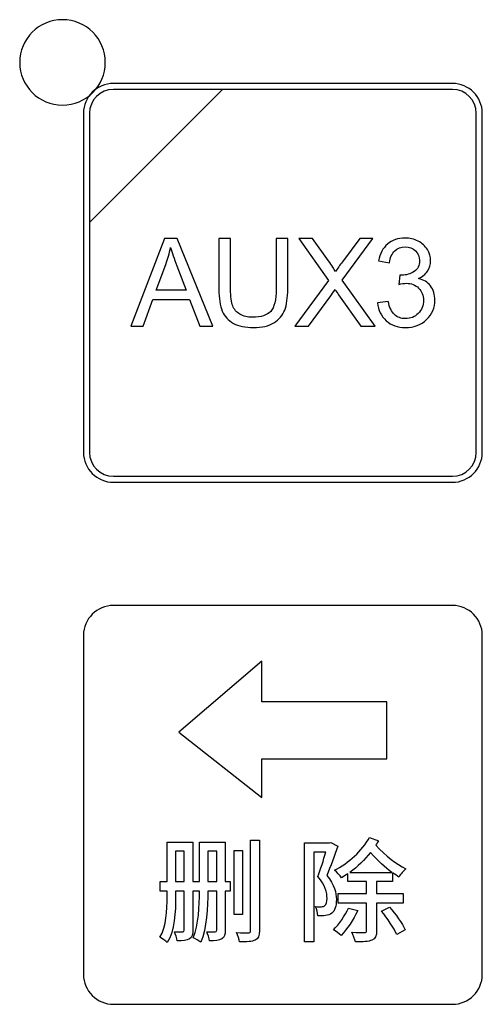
# Model space of a CAD drawing. Header units: millimetres. Extents: x 7180 to 8943, y -2677 to -1782.
# Tile 67 of 101: x 7403 to 7420, y -2174 to -2137. Entities that reach past the tile are written whole.
import ezdxf

# ---------------------------------------------------------------- set-up
doc = ezdxf.new("R2010")
doc.units = ezdxf.units.MM
doc.header["$LTSCALE"] = 3

msp = doc.modelspace()

# ---------------------------------------------------------------- linework, layer by layer
at = {"linetype": 'Continuous', "lineweight": 30}
for points, knots in [([(7404.52, -2137.327), (7405.406, -2137.327), (7406.124, -2138.043), (7406.124, -2138.927), (7406.124, -2138.927), (7406.124, -2139.81), (7405.406, -2140.527), (7404.52, -2140.527), (7404.52, -2140.527), (7403.635, -2140.527), (7402.916, -2139.81), (7402.916, -2138.927), (7402.916, -2138.927), (7402.916, -2138.043), (7403.635, -2137.327), (7404.52, -2137.327)], [0, 0, 0, 0, 0.2, 0.2, 0.2, 0.2, 0.4, 0.4, 0.4, 0.4, 0.6, 0.6, 0.6, 0.6, 1, 1, 1, 1]), ([(7406.426, -2139.713), (7406.426, -2139.713), (7419.124, -2139.713), (7419.124, -2139.713), (7419.124, -2139.713), (7419.74, -2139.713), (7420.245, -2140.217), (7420.245, -2140.833), (7420.245, -2140.833), (7420.245, -2140.833), (7420.245, -2153.531), (7420.245, -2153.531), (7420.245, -2153.531), (7420.245, -2154.147), (7419.74, -2154.651), (7419.124, -2154.651), (7419.124, -2154.651), (7419.124, -2154.651), (7406.426, -2154.651), (7406.426, -2154.651), (7406.426, -2154.651), (7405.81, -2154.651), (7405.306, -2154.147), (7405.306, -2153.531), (7405.306, -2153.531), (7405.306, -2153.531), (7405.306, -2140.833), (7405.306, -2140.833), (7405.306, -2140.833), (7405.306, -2140.217), (7405.81, -2139.713), (7406.426, -2139.713)], [0, 0, 0, 0, 0.111111, 0.111111, 0.111111, 0.111111, 0.222222, 0.222222, 0.222222, 0.222222, 0.333333, 0.333333, 0.333333, 0.333333, 0.444444, 0.444444, 0.444444, 0.444444, 0.555556, 0.555556, 0.555556, 0.555556, 0.666667, 0.666667, 0.666667, 0.666667, 0.777778, 0.777778, 0.777778, 0.777778, 1, 1, 1, 1]), ([(7406.426, -2139.937), (7406.426, -2139.937), (7410.514, -2139.937), (7410.514, -2139.937), (7410.514, -2139.937), (7410.514, -2139.937), (7405.53, -2144.92), (7405.53, -2144.92), (7405.53, -2144.92), (7405.53, -2144.92), (7405.53, -2140.833), (7405.53, -2140.833), (7405.53, -2140.833), (7405.53, -2140.34), (7405.933, -2139.937), (7406.426, -2139.937)], [0, 0, 0, 0, 0.2, 0.2, 0.2, 0.2, 0.4, 0.4, 0.4, 0.4, 0.6, 0.6, 0.6, 0.6, 1, 1, 1, 1]), ([(7410.514, -2139.937), (7410.514, -2139.937), (7410.527, -2139.937), (7410.527, -2139.937), (7410.527, -2139.937), (7410.527, -2139.937), (7419.124, -2139.937), (7419.124, -2139.937), (7419.124, -2139.937), (7419.617, -2139.937), (7420.02, -2140.34), (7420.02, -2140.833), (7420.02, -2140.833), (7420.02, -2140.833), (7420.02, -2153.531), (7420.02, -2153.531), (7420.02, -2153.531), (7420.02, -2154.024), (7419.617, -2154.427), (7419.124, -2154.427), (7419.124, -2154.427), (7419.124, -2154.427), (7406.426, -2154.427), (7406.426, -2154.427), (7406.426, -2154.427), (7405.933, -2154.427), (7405.53, -2154.024), (7405.53, -2153.531), (7405.53, -2153.531), (7405.53, -2153.531), (7405.53, -2145.016), (7405.53, -2145.016), (7405.53, -2145.016), (7405.53, -2145.016), (7405.53, -2144.92), (7405.53, -2144.92), (7405.53, -2144.92), (7405.53, -2144.92), (7410.514, -2139.937), (7410.514, -2139.937)], [0, 0, 0, 0, 0.090909, 0.090909, 0.090909, 0.090909, 0.181818, 0.181818, 0.181818, 0.181818, 0.272727, 0.272727, 0.272727, 0.272727, 0.363636, 0.363636, 0.363636, 0.363636, 0.454545, 0.454545, 0.454545, 0.454545, 0.545455, 0.545455, 0.545455, 0.545455, 0.636364, 0.636364, 0.636364, 0.636364, 0.727273, 0.727273, 0.727273, 0.727273, 0.818182, 0.818182, 0.818182, 0.818182, 1, 1, 1, 1]), ([(7407.082, -2148.803), (7407.082, -2148.803), (7408.342, -2145.519), (7408.342, -2145.519), (7408.342, -2145.519), (7408.342, -2145.519), (7408.82, -2145.519), (7408.82, -2145.519), (7408.82, -2145.519), (7408.82, -2145.519), (7410.157, -2148.803), (7410.157, -2148.803), (7410.157, -2148.803), (7410.157, -2148.803), (7409.662, -2148.803), (7409.662, -2148.803), (7409.662, -2148.803), (7409.662, -2148.803), (7409.282, -2147.808), (7409.282, -2147.808), (7409.282, -2147.808), (7409.282, -2147.808), (7407.9, -2147.808), (7407.9, -2147.808), (7407.9, -2147.808), (7407.9, -2147.808), (7407.543, -2148.803), (7407.543, -2148.803), (7407.543, -2148.803), (7407.543, -2148.803), (7407.082, -2148.803), (7407.082, -2148.803)], [0, 0, 0, 0, 0.111111, 0.111111, 0.111111, 0.111111, 0.222222, 0.222222, 0.222222, 0.222222, 0.333333, 0.333333, 0.333333, 0.333333, 0.444444, 0.444444, 0.444444, 0.444444, 0.555556, 0.555556, 0.555556, 0.555556, 0.666667, 0.666667, 0.666667, 0.666667, 0.777778, 0.777778, 0.777778, 0.777778, 1, 1, 1, 1]), ([(7412.521, -2145.519), (7412.521, -2145.519), (7412.956, -2145.519), (7412.956, -2145.519), (7412.956, -2145.519), (7412.956, -2145.519), (7412.956, -2147.416), (7412.956, -2147.416), (7412.956, -2147.416), (7412.956, -2147.746), (7412.919, -2148.008), (7412.845, -2148.202), (7412.845, -2148.202), (7412.77, -2148.396), (7412.635, -2148.554), (7412.441, -2148.675), (7412.441, -2148.675), (7412.246, -2148.797), (7411.992, -2148.858), (7411.675, -2148.858), (7411.675, -2148.858), (7411.369, -2148.858), (7411.117, -2148.805), (7410.923, -2148.699), (7410.923, -2148.699), (7410.727, -2148.593), (7410.588, -2148.44), (7410.504, -2148.239), (7410.504, -2148.239), (7410.421, -2148.038), (7410.379, -2147.764), (7410.379, -2147.416), (7410.379, -2147.416), (7410.379, -2147.416), (7410.379, -2145.519), (7410.379, -2145.519), (7410.379, -2145.519), (7410.379, -2145.519), (7410.815, -2145.519), (7410.815, -2145.519), (7410.815, -2145.519), (7410.815, -2145.519), (7410.815, -2147.415), (7410.815, -2147.415), (7410.815, -2147.415), (7410.815, -2147.7), (7410.841, -2147.911), (7410.894, -2148.046), (7410.894, -2148.046), (7410.947, -2148.181), (7411.037, -2148.286), (7411.166, -2148.358), (7411.166, -2148.358), (7411.295, -2148.432), (7411.452, -2148.468), (7411.638, -2148.468), (7411.638, -2148.468), (7411.956, -2148.468), (7412.183, -2148.396), (7412.318, -2148.251), (7412.318, -2148.251), (7412.453, -2148.106), (7412.521, -2147.828), (7412.521, -2147.415), (7412.521, -2147.415), (7412.521, -2147.415), (7412.521, -2145.519), (7412.521, -2145.519)], [0, 0, 0, 0, 0.055556, 0.055556, 0.055556, 0.055556, 0.111111, 0.111111, 0.111111, 0.111111, 0.166667, 0.166667, 0.166667, 0.166667, 0.222222, 0.222222, 0.222222, 0.222222, 0.277778, 0.277778, 0.277778, 0.277778, 0.333333, 0.333333, 0.333333, 0.333333, 0.388889, 0.388889, 0.388889, 0.388889, 0.444444, 0.444444, 0.444444, 0.444444, 0.5, 0.5, 0.5, 0.5, 0.555556, 0.555556, 0.555556, 0.555556, 0.611111, 0.611111, 0.611111, 0.611111, 0.666667, 0.666667, 0.666667, 0.666667, 0.722222, 0.722222, 0.722222, 0.722222, 0.777778, 0.777778, 0.777778, 0.777778, 0.833333, 0.833333, 0.833333, 0.833333, 0.888889, 0.888889, 0.888889, 0.888889, 1, 1, 1, 1]), ([(7413.217, -2148.803), (7413.217, -2148.803), (7414.486, -2147.099), (7414.486, -2147.099), (7414.486, -2147.099), (7414.486, -2147.099), (7413.368, -2145.519), (7413.368, -2145.519), (7413.368, -2145.519), (7413.368, -2145.519), (7413.886, -2145.519), (7413.886, -2145.519), (7413.886, -2145.519), (7413.886, -2145.519), (7414.484, -2146.359), (7414.484, -2146.359), (7414.484, -2146.359), (7414.609, -2146.534), (7414.695, -2146.667), (7414.745, -2146.759), (7414.745, -2146.759), (7414.819, -2146.645), (7414.906, -2146.522), (7415.006, -2146.393), (7415.006, -2146.393), (7415.006, -2146.393), (7415.662, -2145.519), (7415.662, -2145.519), (7415.662, -2145.519), (7415.662, -2145.519), (7416.138, -2145.519), (7416.138, -2145.519), (7416.138, -2145.519), (7416.138, -2145.519), (7414.998, -2147.08), (7414.998, -2147.08), (7414.998, -2147.08), (7414.998, -2147.08), (7416.226, -2148.803), (7416.226, -2148.803), (7416.226, -2148.803), (7416.226, -2148.803), (7415.692, -2148.803), (7415.692, -2148.803), (7415.692, -2148.803), (7415.692, -2148.803), (7414.863, -2147.632), (7414.863, -2147.632), (7414.863, -2147.632), (7414.816, -2147.566), (7414.771, -2147.499), (7414.729, -2147.433), (7414.729, -2147.433), (7414.656, -2147.543), (7414.604, -2147.621), (7414.571, -2147.664), (7414.571, -2147.664), (7414.571, -2147.664), (7413.739, -2148.803), (7413.739, -2148.803), (7413.739, -2148.803), (7413.739, -2148.803), (7413.217, -2148.803), (7413.217, -2148.803)], [0, 0, 0, 0, 0.058824, 0.058824, 0.058824, 0.058824, 0.117647, 0.117647, 0.117647, 0.117647, 0.176471, 0.176471, 0.176471, 0.176471, 0.235294, 0.235294, 0.235294, 0.235294, 0.294118, 0.294118, 0.294118, 0.294118, 0.352941, 0.352941, 0.352941, 0.352941, 0.411765, 0.411765, 0.411765, 0.411765, 0.470588, 0.470588, 0.470588, 0.470588, 0.529412, 0.529412, 0.529412, 0.529412, 0.588235, 0.588235, 0.588235, 0.588235, 0.647059, 0.647059, 0.647059, 0.647059, 0.705882, 0.705882, 0.705882, 0.705882, 0.764706, 0.764706, 0.764706, 0.764706, 0.823529, 0.823529, 0.823529, 0.823529, 0.882353, 0.882353, 0.882353, 0.882353, 1, 1, 1, 1]), ([(7416.317, -2147.932), (7416.317, -2147.932), (7416.721, -2147.877), (7416.721, -2147.877), (7416.721, -2147.877), (7416.767, -2148.106), (7416.845, -2148.271), (7416.956, -2148.372), (7416.956, -2148.372), (7417.067, -2148.473), (7417.203, -2148.523), (7417.364, -2148.523), (7417.364, -2148.523), (7417.555, -2148.523), (7417.717, -2148.458), (7417.847, -2148.326), (7417.847, -2148.326), (7417.977, -2148.195), (7418.042, -2148.032), (7418.042, -2147.838), (7418.042, -2147.838), (7418.042, -2147.653), (7417.981, -2147.5), (7417.86, -2147.379), (7417.86, -2147.379), (7417.739, -2147.259), (7417.585, -2147.199), (7417.398, -2147.199), (7417.398, -2147.199), (7417.322, -2147.199), (7417.227, -2147.214), (7417.113, -2147.244), (7417.113, -2147.244), (7417.113, -2147.244), (7417.158, -2146.891), (7417.158, -2146.891), (7417.158, -2146.891), (7417.185, -2146.894), (7417.207, -2146.895), (7417.223, -2146.895), (7417.223, -2146.895), (7417.396, -2146.895), (7417.55, -2146.85), (7417.688, -2146.761), (7417.688, -2146.761), (7417.826, -2146.671), (7417.895, -2146.534), (7417.895, -2146.348), (7417.895, -2146.348), (7417.895, -2146.2), (7417.844, -2146.078), (7417.744, -2145.981), (7417.744, -2145.981), (7417.644, -2145.884), (7417.515, -2145.836), (7417.357, -2145.836), (7417.357, -2145.836), (7417.199, -2145.836), (7417.069, -2145.886), (7416.964, -2145.985), (7416.964, -2145.985), (7416.859, -2146.084), (7416.792, -2146.233), (7416.762, -2146.432), (7416.762, -2146.432), (7416.762, -2146.432), (7416.358, -2146.359), (7416.358, -2146.359), (7416.358, -2146.359), (7416.408, -2146.088), (7416.52, -2145.878), (7416.695, -2145.729), (7416.695, -2145.729), (7416.869, -2145.58), (7417.087, -2145.506), (7417.347, -2145.506), (7417.347, -2145.506), (7417.526, -2145.506), (7417.691, -2145.544), (7417.841, -2145.621), (7417.841, -2145.621), (7417.993, -2145.697), (7418.108, -2145.802), (7418.188, -2145.934), (7418.188, -2145.934), (7418.268, -2146.067), (7418.308, -2146.208), (7418.308, -2146.357), (7418.308, -2146.357), (7418.308, -2146.499), (7418.269, -2146.627), (7418.194, -2146.743), (7418.194, -2146.743), (7418.117, -2146.859), (7418.004, -2146.952), (7417.855, -2147.021), (7417.855, -2147.021), (7418.049, -2147.065), (7418.2, -2147.158), (7418.308, -2147.3), (7418.308, -2147.3), (7418.415, -2147.44), (7418.468, -2147.618), (7418.468, -2147.829), (7418.468, -2147.829), (7418.468, -2148.116), (7418.363, -2148.36), (7418.155, -2148.559), (7418.155, -2148.559), (7417.945, -2148.759), (7417.681, -2148.858), (7417.361, -2148.858), (7417.361, -2148.858), (7417.073, -2148.858), (7416.834, -2148.772), (7416.644, -2148.6), (7416.644, -2148.6), (7416.452, -2148.428), (7416.344, -2148.205), (7416.317, -2147.932)], [0, 0, 0, 0, 0.032258, 0.032258, 0.032258, 0.032258, 0.064516, 0.064516, 0.064516, 0.064516, 0.096774, 0.096774, 0.096774, 0.096774, 0.129032, 0.129032, 0.129032, 0.129032, 0.16129, 0.16129, 0.16129, 0.16129, 0.193548, 0.193548, 0.193548, 0.193548, 0.225806, 0.225806, 0.225806, 0.225806, 0.258065, 0.258065, 0.258065, 0.258065, 0.290323, 0.290323, 0.290323, 0.290323, 0.322581, 0.322581, 0.322581, 0.322581, 0.354839, 0.354839, 0.354839, 0.354839, 0.387097, 0.387097, 0.387097, 0.387097, 0.419355, 0.419355, 0.419355, 0.419355, 0.451613, 0.451613, 0.451613, 0.451613, 0.483871, 0.483871, 0.483871, 0.483871, 0.516129, 0.516129, 0.516129, 0.516129, 0.548387, 0.548387, 0.548387, 0.548387, 0.580645, 0.580645, 0.580645, 0.580645, 0.612903, 0.612903, 0.612903, 0.612903, 0.645161, 0.645161, 0.645161, 0.645161, 0.677419, 0.677419, 0.677419, 0.677419, 0.709677, 0.709677, 0.709677, 0.709677, 0.741935, 0.741935, 0.741935, 0.741935, 0.774194, 0.774194, 0.774194, 0.774194, 0.806452, 0.806452, 0.806452, 0.806452, 0.83871, 0.83871, 0.83871, 0.83871, 0.870968, 0.870968, 0.870968, 0.870968, 0.903226, 0.903226, 0.903226, 0.903226, 0.935484, 0.935484, 0.935484, 0.935484, 1, 1, 1, 1]), ([(7408.027, -2147.455), (7408.027, -2147.455), (7409.146, -2147.455), (7409.146, -2147.455), (7409.146, -2147.455), (7409.146, -2147.455), (7408.804, -2146.544), (7408.804, -2146.544), (7408.804, -2146.544), (7408.701, -2146.268), (7408.623, -2146.039), (7408.568, -2145.859), (7408.568, -2145.859), (7408.523, -2146.073), (7408.463, -2146.283), (7408.387, -2146.491), (7408.387, -2146.491), (7408.387, -2146.491), (7408.027, -2147.455), (7408.027, -2147.455)], [0, 0, 0, 0, 0.166667, 0.166667, 0.166667, 0.166667, 0.333333, 0.333333, 0.333333, 0.333333, 0.5, 0.5, 0.5, 0.5, 0.666667, 0.666667, 0.666667, 0.666667, 1, 1, 1, 1]), ([(7406.426, -2159.263), (7406.426, -2159.263), (7419.124, -2159.263), (7419.124, -2159.263), (7419.124, -2159.263), (7419.74, -2159.263), (7420.245, -2159.767), (7420.245, -2160.383), (7420.245, -2160.383), (7420.245, -2160.383), (7420.245, -2173.081), (7420.245, -2173.081), (7420.245, -2173.081), (7420.245, -2173.697), (7419.74, -2174.201), (7419.124, -2174.201), (7419.124, -2174.201), (7419.124, -2174.201), (7406.426, -2174.201), (7406.426, -2174.201), (7406.426, -2174.201), (7405.81, -2174.201), (7405.306, -2173.697), (7405.306, -2173.081), (7405.306, -2173.081), (7405.306, -2173.081), (7405.306, -2160.383), (7405.306, -2160.383), (7405.306, -2160.383), (7405.306, -2159.767), (7405.81, -2159.263), (7406.426, -2159.263)], [0, 0, 0, 0, 0.111111, 0.111111, 0.111111, 0.111111, 0.222222, 0.222222, 0.222222, 0.222222, 0.333333, 0.333333, 0.333333, 0.333333, 0.444444, 0.444444, 0.444444, 0.444444, 0.555556, 0.555556, 0.555556, 0.555556, 0.666667, 0.666667, 0.666667, 0.666667, 0.777778, 0.777778, 0.777778, 0.777778, 1, 1, 1, 1]), ([(7411.989, -2161.348), (7411.989, -2161.348), (7411.989, -2162.875), (7411.989, -2162.875), (7411.989, -2162.875), (7411.989, -2162.875), (7416.674, -2162.875), (7416.674, -2162.875), (7416.674, -2162.875), (7416.674, -2162.875), (7416.674, -2165.009), (7416.674, -2165.009), (7416.674, -2165.009), (7416.674, -2165.009), (7411.989, -2165.009), (7411.989, -2165.009), (7411.989, -2165.009), (7411.989, -2165.009), (7411.989, -2166.462), (7411.989, -2166.462), (7411.989, -2166.462), (7411.989, -2166.462), (7408.877, -2164.014), (7408.877, -2164.014), (7408.877, -2164.014), (7408.877, -2164.014), (7411.989, -2161.348), (7411.989, -2161.348)], [0, 0, 0, 0, 0.125, 0.125, 0.125, 0.125, 0.25, 0.25, 0.25, 0.25, 0.375, 0.375, 0.375, 0.375, 0.5, 0.5, 0.5, 0.5, 0.625, 0.625, 0.625, 0.625, 0.75, 0.75, 0.75, 0.75, 1, 1, 1, 1]), ([(7410.617, -2168.123), (7410.617, -2168.123), (7409.651, -2168.123), (7409.651, -2168.123), (7409.651, -2168.123), (7409.651, -2168.123), (7409.651, -2169.605), (7409.651, -2169.605), (7409.651, -2169.605), (7409.651, -2169.605), (7409.402, -2169.605), (7409.402, -2169.605), (7409.402, -2169.605), (7409.402, -2169.605), (7409.402, -2168.123), (7409.402, -2168.123), (7409.402, -2168.123), (7409.402, -2168.123), (7408.436, -2168.123), (7408.436, -2168.123), (7408.436, -2168.123), (7408.436, -2168.123), (7408.436, -2169.605), (7408.436, -2169.605), (7408.436, -2169.605), (7408.436, -2169.605), (7408.182, -2169.605), (7408.182, -2169.605), (7408.182, -2169.605), (7408.182, -2169.605), (7408.182, -2169.96), (7408.182, -2169.96), (7408.182, -2169.96), (7408.182, -2169.96), (7408.436, -2169.96), (7408.436, -2169.96), (7408.436, -2169.96), (7408.436, -2169.96), (7408.436, -2170.168), (7408.436, -2170.168), (7408.436, -2170.168), (7408.436, -2170.684), (7408.42, -2171.285), (7408.166, -2171.692), (7408.166, -2171.692), (7408.242, -2171.73), (7408.386, -2171.827), (7408.445, -2171.886), (7408.445, -2171.886), (7408.72, -2171.446), (7408.758, -2170.726), (7408.758, -2170.163), (7408.758, -2170.163), (7408.758, -2170.163), (7408.758, -2169.96), (7408.758, -2169.96), (7408.758, -2169.96), (7408.758, -2169.96), (7409.08, -2169.96), (7409.08, -2169.96), (7409.08, -2169.96), (7409.08, -2169.96), (7409.08, -2171.421), (7409.08, -2171.421), (7409.08, -2171.421), (7409.08, -2171.471), (7409.063, -2171.484), (7409.025, -2171.488), (7409.025, -2171.488), (7408.978, -2171.488), (7408.851, -2171.488), (7408.712, -2171.484), (7408.712, -2171.484), (7408.758, -2171.573), (7408.801, -2171.73), (7408.809, -2171.823), (7408.809, -2171.823), (7409.033, -2171.823), (7409.173, -2171.814), (7409.275, -2171.751), (7409.275, -2171.751), (7409.372, -2171.696), (7409.402, -2171.59), (7409.402, -2171.425), (7409.402, -2171.425), (7409.402, -2171.425), (7409.402, -2169.96), (7409.402, -2169.96), (7409.402, -2169.96), (7409.402, -2169.96), (7409.651, -2169.96), (7409.651, -2169.96), (7409.651, -2169.96), (7409.651, -2170.519), (7409.626, -2171.222), (7409.414, -2171.709), (7409.414, -2171.709), (7409.491, -2171.738), (7409.634, -2171.823), (7409.698, -2171.878), (7409.698, -2171.878), (7409.922, -2171.357), (7409.965, -2170.557), (7409.969, -2169.96), (7409.969, -2169.96), (7409.969, -2169.96), (7410.295, -2169.96), (7410.295, -2169.96), (7410.295, -2169.96), (7410.295, -2169.96), (7410.295, -2171.421), (7410.295, -2171.421), (7410.295, -2171.421), (7410.295, -2171.471), (7410.278, -2171.484), (7410.236, -2171.488), (7410.236, -2171.488), (7410.189, -2171.488), (7410.062, -2171.488), (7409.922, -2171.484), (7409.922, -2171.484), (7409.969, -2171.573), (7410.011, -2171.73), (7410.02, -2171.823), (7410.02, -2171.823), (7410.244, -2171.823), (7410.384, -2171.814), (7410.49, -2171.751), (7410.49, -2171.751), (7410.587, -2171.696), (7410.617, -2171.59), (7410.617, -2171.425), (7410.617, -2171.425), (7410.617, -2171.425), (7410.617, -2169.96), (7410.617, -2169.96), (7410.617, -2169.96), (7410.617, -2169.96), (7410.803, -2169.96), (7410.803, -2169.96), (7410.803, -2169.96), (7410.803, -2169.96), (7410.803, -2169.605), (7410.803, -2169.605), (7410.803, -2169.605), (7410.803, -2169.605), (7410.617, -2169.605), (7410.617, -2169.605), (7410.617, -2169.605), (7410.617, -2169.605), (7410.617, -2168.123), (7410.617, -2168.123)], [0, 0, 0, 0, 0.025641, 0.025641, 0.025641, 0.025641, 0.051282, 0.051282, 0.051282, 0.051282, 0.076923, 0.076923, 0.076923, 0.076923, 0.102564, 0.102564, 0.102564, 0.102564, 0.128205, 0.128205, 0.128205, 0.128205, 0.153846, 0.153846, 0.153846, 0.153846, 0.179487, 0.179487, 0.179487, 0.179487, 0.205128, 0.205128, 0.205128, 0.205128, 0.230769, 0.230769, 0.230769, 0.230769, 0.25641, 0.25641, 0.25641, 0.25641, 0.282051, 0.282051, 0.282051, 0.282051, 0.307692, 0.307692, 0.307692, 0.307692, 0.333333, 0.333333, 0.333333, 0.333333, 0.358974, 0.358974, 0.358974, 0.358974, 0.384615, 0.384615, 0.384615, 0.384615, 0.410256, 0.410256, 0.410256, 0.410256, 0.435897, 0.435897, 0.435897, 0.435897, 0.461538, 0.461538, 0.461538, 0.461538, 0.487179, 0.487179, 0.487179, 0.487179, 0.512821, 0.512821, 0.512821, 0.512821, 0.538462, 0.538462, 0.538462, 0.538462, 0.564103, 0.564103, 0.564103, 0.564103, 0.589744, 0.589744, 0.589744, 0.589744, 0.615385, 0.615385, 0.615385, 0.615385, 0.641026, 0.641026, 0.641026, 0.641026, 0.666667, 0.666667, 0.666667, 0.666667, 0.692308, 0.692308, 0.692308, 0.692308, 0.717949, 0.717949, 0.717949, 0.717949, 0.74359, 0.74359, 0.74359, 0.74359, 0.769231, 0.769231, 0.769231, 0.769231, 0.794872, 0.794872, 0.794872, 0.794872, 0.820513, 0.820513, 0.820513, 0.820513, 0.846154, 0.846154, 0.846154, 0.846154, 0.871795, 0.871795, 0.871795, 0.871795, 0.897436, 0.897436, 0.897436, 0.897436, 0.923077, 0.923077, 0.923077, 0.923077, 0.948718, 0.948718, 0.948718, 0.948718, 1, 1, 1, 1]), ([(7411.561, -2168.055), (7411.561, -2168.055), (7411.561, -2171.442), (7411.561, -2171.442), (7411.561, -2171.442), (7411.561, -2171.505), (7411.539, -2171.522), (7411.48, -2171.526), (7411.48, -2171.526), (7411.421, -2171.526), (7411.239, -2171.526), (7411.04, -2171.518), (7411.04, -2171.518), (7411.086, -2171.615), (7411.137, -2171.776), (7411.15, -2171.865), (7411.15, -2171.865), (7411.434, -2171.869), (7411.62, -2171.857), (7411.734, -2171.797), (7411.734, -2171.797), (7411.848, -2171.742), (7411.895, -2171.641), (7411.895, -2171.442), (7411.895, -2171.442), (7411.895, -2171.442), (7411.895, -2168.055), (7411.895, -2168.055), (7411.895, -2168.055), (7411.895, -2168.055), (7411.561, -2168.055), (7411.561, -2168.055)], [0, 0, 0, 0, 0.111111, 0.111111, 0.111111, 0.111111, 0.222222, 0.222222, 0.222222, 0.222222, 0.333333, 0.333333, 0.333333, 0.333333, 0.444444, 0.444444, 0.444444, 0.444444, 0.555556, 0.555556, 0.555556, 0.555556, 0.666667, 0.666667, 0.666667, 0.666667, 0.777778, 0.777778, 0.777778, 0.777778, 1, 1, 1, 1]), ([(7414.57, -2168.14), (7414.57, -2168.14), (7414.515, -2168.153), (7414.515, -2168.153), (7414.515, -2168.153), (7414.515, -2168.153), (7413.588, -2168.153), (7413.588, -2168.153), (7413.588, -2168.153), (7413.588, -2168.153), (7413.588, -2171.861), (7413.588, -2171.861), (7413.588, -2171.861), (7413.588, -2171.861), (7413.931, -2171.861), (7413.931, -2171.861), (7413.931, -2171.861), (7413.931, -2171.861), (7413.931, -2168.508), (7413.931, -2168.508), (7413.931, -2168.508), (7413.931, -2168.508), (7414.379, -2168.508), (7414.379, -2168.508), (7414.379, -2168.508), (7414.299, -2168.788), (7414.189, -2169.147), (7414.083, -2169.418), (7414.083, -2169.418), (7414.367, -2169.736), (7414.43, -2170.019), (7414.43, -2170.235), (7414.43, -2170.235), (7414.43, -2170.362), (7414.409, -2170.468), (7414.345, -2170.506), (7414.345, -2170.506), (7414.316, -2170.536), (7414.273, -2170.544), (7414.223, -2170.549), (7414.223, -2170.549), (7414.159, -2170.553), (7414.083, -2170.553), (7413.998, -2170.54), (7413.998, -2170.54), (7414.053, -2170.637), (7414.079, -2170.79), (7414.083, -2170.883), (7414.083, -2170.883), (7414.185, -2170.887), (7414.295, -2170.887), (7414.371, -2170.879), (7414.371, -2170.879), (7414.464, -2170.862), (7414.54, -2170.836), (7414.604, -2170.794), (7414.604, -2170.794), (7414.722, -2170.701), (7414.777, -2170.523), (7414.777, -2170.278), (7414.777, -2170.278), (7414.777, -2170.024), (7414.709, -2169.719), (7414.422, -2169.38), (7414.422, -2169.38), (7414.557, -2169.054), (7414.705, -2168.635), (7414.828, -2168.284), (7414.828, -2168.284), (7414.828, -2168.284), (7414.57, -2168.14), (7414.57, -2168.14)], [0, 0, 0, 0, 0.052632, 0.052632, 0.052632, 0.052632, 0.105263, 0.105263, 0.105263, 0.105263, 0.157895, 0.157895, 0.157895, 0.157895, 0.210526, 0.210526, 0.210526, 0.210526, 0.263158, 0.263158, 0.263158, 0.263158, 0.315789, 0.315789, 0.315789, 0.315789, 0.368421, 0.368421, 0.368421, 0.368421, 0.421053, 0.421053, 0.421053, 0.421053, 0.473684, 0.473684, 0.473684, 0.473684, 0.526316, 0.526316, 0.526316, 0.526316, 0.578947, 0.578947, 0.578947, 0.578947, 0.631579, 0.631579, 0.631579, 0.631579, 0.684211, 0.684211, 0.684211, 0.684211, 0.736842, 0.736842, 0.736842, 0.736842, 0.789474, 0.789474, 0.789474, 0.789474, 0.842105, 0.842105, 0.842105, 0.842105, 0.894737, 0.894737, 0.894737, 0.894737, 1, 1, 1, 1]), ([(7417.279, -2170.409), (7417.279, -2170.409), (7417.279, -2170.049), (7417.279, -2170.049), (7417.279, -2170.049), (7417.279, -2170.049), (7416.284, -2170.049), (7416.284, -2170.049), (7416.284, -2170.049), (7416.284, -2170.049), (7416.284, -2169.605), (7416.284, -2169.605), (7416.284, -2169.605), (7416.284, -2169.605), (7416.881, -2169.605), (7416.881, -2169.605), (7416.881, -2169.605), (7416.881, -2169.605), (7416.881, -2169.279), (7416.881, -2169.279), (7416.881, -2169.279), (7416.962, -2169.334), (7417.042, -2169.384), (7417.122, -2169.435), (7417.122, -2169.435), (7417.177, -2169.334), (7417.292, -2169.198), (7417.385, -2169.126), (7417.385, -2169.126), (7417.021, -2168.931), (7416.631, -2168.673), (7416.259, -2168.241), (7416.259, -2168.241), (7416.293, -2168.186), (7416.327, -2168.131), (7416.356, -2168.076), (7416.356, -2168.076), (7416.356, -2168.076), (7416.022, -2167.949), (7416.022, -2167.949), (7416.022, -2167.949), (7415.747, -2168.449), (7415.226, -2168.919), (7414.705, -2169.181), (7414.705, -2169.181), (7414.803, -2169.257), (7414.908, -2169.376), (7414.968, -2169.469), (7414.968, -2169.469), (7415.048, -2169.423), (7415.129, -2169.368), (7415.209, -2169.317), (7415.209, -2169.317), (7415.209, -2169.317), (7415.209, -2169.605), (7415.209, -2169.605), (7415.209, -2169.605), (7415.209, -2169.605), (7415.907, -2169.605), (7415.907, -2169.605), (7415.907, -2169.605), (7415.907, -2169.605), (7415.907, -2170.049), (7415.907, -2170.049), (7415.907, -2170.049), (7415.907, -2170.049), (7414.849, -2170.049), (7414.849, -2170.049), (7414.849, -2170.049), (7414.849, -2170.049), (7414.849, -2170.409), (7414.849, -2170.409), (7414.849, -2170.409), (7414.849, -2170.409), (7415.907, -2170.409), (7415.907, -2170.409), (7415.907, -2170.409), (7415.907, -2170.409), (7415.907, -2171.438), (7415.907, -2171.438), (7415.907, -2171.438), (7415.907, -2171.493), (7415.886, -2171.51), (7415.827, -2171.514), (7415.827, -2171.514), (7415.764, -2171.514), (7415.573, -2171.514), (7415.361, -2171.505), (7415.361, -2171.505), (7415.408, -2171.607), (7415.471, -2171.764), (7415.493, -2171.865), (7415.493, -2171.865), (7415.78, -2171.865), (7415.984, -2171.857), (7416.111, -2171.797), (7416.111, -2171.797), (7416.246, -2171.738), (7416.284, -2171.637), (7416.284, -2171.442), (7416.284, -2171.442), (7416.284, -2171.442), (7416.284, -2170.409), (7416.284, -2170.409), (7416.284, -2170.409), (7416.284, -2170.409), (7417.279, -2170.409), (7417.279, -2170.409)], [0, 0, 0, 0, 0.035714, 0.035714, 0.035714, 0.035714, 0.071429, 0.071429, 0.071429, 0.071429, 0.107143, 0.107143, 0.107143, 0.107143, 0.142857, 0.142857, 0.142857, 0.142857, 0.178571, 0.178571, 0.178571, 0.178571, 0.214286, 0.214286, 0.214286, 0.214286, 0.25, 0.25, 0.25, 0.25, 0.285714, 0.285714, 0.285714, 0.285714, 0.321429, 0.321429, 0.321429, 0.321429, 0.357143, 0.357143, 0.357143, 0.357143, 0.392857, 0.392857, 0.392857, 0.392857, 0.428571, 0.428571, 0.428571, 0.428571, 0.464286, 0.464286, 0.464286, 0.464286, 0.5, 0.5, 0.5, 0.5, 0.535714, 0.535714, 0.535714, 0.535714, 0.571429, 0.571429, 0.571429, 0.571429, 0.607143, 0.607143, 0.607143, 0.607143, 0.642857, 0.642857, 0.642857, 0.642857, 0.678571, 0.678571, 0.678571, 0.678571, 0.714286, 0.714286, 0.714286, 0.714286, 0.75, 0.75, 0.75, 0.75, 0.785714, 0.785714, 0.785714, 0.785714, 0.821429, 0.821429, 0.821429, 0.821429, 0.857143, 0.857143, 0.857143, 0.857143, 0.892857, 0.892857, 0.892857, 0.892857, 0.928571, 0.928571, 0.928571, 0.928571, 1, 1, 1, 1]), ([(7408.758, -2169.605), (7408.758, -2169.605), (7408.758, -2168.466), (7408.758, -2168.466), (7408.758, -2168.466), (7408.758, -2168.466), (7409.08, -2168.466), (7409.08, -2168.466), (7409.08, -2168.466), (7409.08, -2168.466), (7409.08, -2169.605), (7409.08, -2169.605), (7409.08, -2169.605), (7409.08, -2169.605), (7408.758, -2169.605), (7408.758, -2169.605)], [0, 0, 0, 0, 0.2, 0.2, 0.2, 0.2, 0.4, 0.4, 0.4, 0.4, 0.6, 0.6, 0.6, 0.6, 1, 1, 1, 1]), ([(7409.969, -2169.605), (7409.969, -2169.605), (7409.969, -2168.466), (7409.969, -2168.466), (7409.969, -2168.466), (7409.969, -2168.466), (7410.295, -2168.466), (7410.295, -2168.466), (7410.295, -2168.466), (7410.295, -2168.466), (7410.295, -2169.605), (7410.295, -2169.605), (7410.295, -2169.605), (7410.295, -2169.605), (7409.969, -2169.605), (7409.969, -2169.605)], [0, 0, 0, 0, 0.2, 0.2, 0.2, 0.2, 0.4, 0.4, 0.4, 0.4, 0.6, 0.6, 0.6, 0.6, 1, 1, 1, 1]), ([(7411.264, -2168.436), (7411.264, -2168.436), (7410.955, -2168.436), (7410.955, -2168.436), (7410.955, -2168.436), (7410.955, -2168.436), (7410.955, -2170.841), (7410.955, -2170.841), (7410.955, -2170.841), (7410.955, -2170.841), (7411.264, -2170.841), (7411.264, -2170.841), (7411.264, -2170.841), (7411.264, -2170.841), (7411.264, -2168.436), (7411.264, -2168.436)], [0, 0, 0, 0, 0.2, 0.2, 0.2, 0.2, 0.4, 0.4, 0.4, 0.4, 0.6, 0.6, 0.6, 0.6, 1, 1, 1, 1]), ([(7415.285, -2169.262), (7415.573, -2169.054), (7415.836, -2168.796), (7416.06, -2168.517), (7416.06, -2168.517), (7416.339, -2168.843), (7416.598, -2169.075), (7416.86, -2169.262), (7416.86, -2169.262), (7416.86, -2169.262), (7415.285, -2169.262), (7415.285, -2169.262)], [0, 0, 0, 0, 0.25, 0.25, 0.25, 0.25, 0.5, 0.5, 0.5, 0.5, 1, 1, 1, 1]), ([(7415.23, -2170.595), (7415.099, -2170.887), (7414.883, -2171.201), (7414.667, -2171.408), (7414.667, -2171.408), (7414.752, -2171.459), (7414.892, -2171.565), (7414.959, -2171.62), (7414.959, -2171.62), (7415.175, -2171.391), (7415.416, -2171.031), (7415.577, -2170.693), (7415.577, -2170.693), (7415.577, -2170.693), (7415.23, -2170.595), (7415.23, -2170.595)], [0, 0, 0, 0, 0.2, 0.2, 0.2, 0.2, 0.4, 0.4, 0.4, 0.4, 0.6, 0.6, 0.6, 0.6, 1, 1, 1, 1]), ([(7416.471, -2170.714), (7416.686, -2170.976), (7416.936, -2171.349), (7417.046, -2171.59), (7417.046, -2171.59), (7417.046, -2171.59), (7417.36, -2171.408), (7417.36, -2171.408), (7417.36, -2171.408), (7417.241, -2171.175), (7416.995, -2170.82), (7416.771, -2170.561), (7416.771, -2170.561), (7416.771, -2170.561), (7416.471, -2170.714), (7416.471, -2170.714)], [0, 0, 0, 0, 0.2, 0.2, 0.2, 0.2, 0.4, 0.4, 0.4, 0.4, 0.6, 0.6, 0.6, 0.6, 1, 1, 1, 1])]:
    msp.add_open_spline(points, degree=3, knots=knots, dxfattribs=at)

doc.saveas('drawing.dxf')
